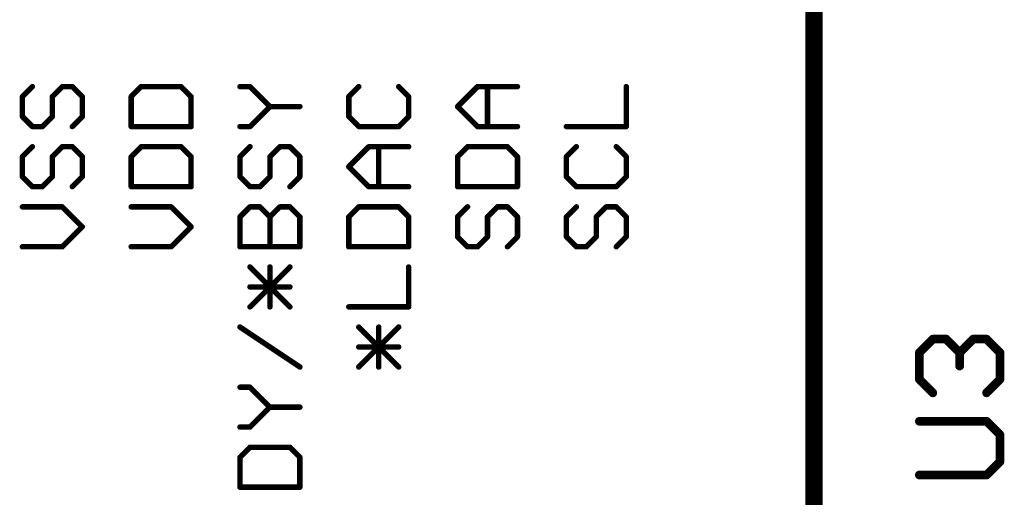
# Model space of a CAD drawing. Extents: x -61 to 240, y -139 to 283.
# Tile 44 of 77: x 197 to 220, y 36 to 47. Entities that reach past the tile are written whole.
import ezdxf

# ---------------------------------------------------------------- set-up
doc = ezdxf.new("R2010")
doc.units = 0
doc.layers.add('94', color=14, linetype='CONTINUOUS')
doc.layers.add('95', color=251, linetype='CONTINUOUS')

msp = doc.modelspace()

# ---------------------------------------------------------------- linework, layer by layer
at = {"layer": '94', "const_width": 0.4064}
msp.add_lwpolyline([(215.9, 22.86), (215.9, 48.26)], dxfattribs=at)
at = {"layer": '95'}
for points, const_width in [([(197.6533, 45.5155), (197.4203, 45.2825)], 0.127), ([(198.1194, 45.2825), (198.3524, 45.5155)], 0.127), ([(198.3524, 45.5155), (198.5855, 45.5155)], 0.127), ([(198.5855, 45.5155), (198.8185, 45.2825)], 0.127), ([(200.1933, 45.5155), (199.9603, 45.2825)], 0.127), ([(201.1255, 45.5155), (200.1933, 45.5155)], 0.127), ([(201.3585, 45.2825), (201.1255, 45.5155)], 0.127), ([(202.7333, 45.5155), (202.5003, 45.5155)], 0.127), ([(203.1994, 45.0495), (202.7333, 45.5155)], 0.127), ([(205.2733, 45.5155), (205.0403, 45.2825)], 0.127), ([(206.4385, 45.2825), (206.2055, 45.5155)], 0.127), ([(207.5803, 45.0495), (208.0464, 45.5155)], 0.127), ([(208.0464, 45.5155), (208.9785, 45.5155)], 0.127), ([(208.2794, 44.5834), (208.2794, 45.5155)], 0.127), ([(211.5185, 44.5834), (211.5185, 45.5155)], 0.127), ([(197.4203, 45.2825), (197.4203, 44.8165)], 0.127), ([(198.1194, 44.8165), (198.1194, 45.2825)], 0.127), ([(198.8185, 45.2825), (198.8185, 44.8165)], 0.127), ([(199.9603, 45.2825), (199.9603, 44.5834)], 0.127), ([(201.3585, 44.5834), (201.3585, 45.2825)], 0.127), ([(205.0403, 45.2825), (205.0403, 44.8164)], 0.127), ([(206.4385, 44.8164), (206.4385, 45.2825)], 0.127), ([(202.7333, 44.5834), (203.1994, 45.0495)], 0.127), ([(203.1994, 45.0495), (203.8985, 45.0495)], 0.127), ([(208.0464, 44.5834), (207.5803, 45.0495)], 0.127), ([(197.4203, 44.8165), (197.6533, 44.5834)], 0.127), ([(197.8864, 44.5834), (198.1194, 44.8165)], 0.127), ([(198.8185, 44.8165), (198.5855, 44.5834)], 0.127), ([(205.0403, 44.8164), (205.2733, 44.5834)], 0.127), ([(206.2055, 44.5834), (206.4385, 44.8164)], 0.127), ([(197.6533, 44.5834), (197.8864, 44.5834)], 0.127), ([(199.9603, 44.5834), (201.3585, 44.5834)], 0.127), ([(202.5003, 44.5834), (202.7333, 44.5834)], 0.127), ([(205.2733, 44.5834), (206.2055, 44.5834)], 0.127), ([(208.9785, 44.5834), (208.0464, 44.5834)], 0.127), ([(210.1203, 44.5834), (211.5185, 44.5834)], 0.127), ([(197.6533, 44.1123), (197.4203, 43.8792)], 0.127), ([(198.1194, 43.8792), (198.3524, 44.1123)], 0.127), ([(198.3524, 44.1123), (198.5855, 44.1123)], 0.127), ([(198.5855, 44.1123), (198.8185, 43.8792)], 0.127), ([(200.1933, 44.1123), (199.9603, 43.8792)], 0.127), ([(201.1255, 44.1123), (200.1933, 44.1123)], 0.127), ([(201.3585, 43.8792), (201.1255, 44.1123)], 0.127), ([(202.7333, 44.1123), (202.5003, 43.8792)], 0.127), ([(203.1994, 43.8792), (203.4324, 44.1123)], 0.127), ([(203.4324, 44.1123), (203.6655, 44.1123)], 0.127), ([(203.6655, 44.1123), (203.8985, 43.8792)], 0.127), ([(205.0403, 43.6462), (205.5064, 44.1123)], 0.127), ([(205.5064, 44.1123), (206.4385, 44.1123)], 0.127), ([(205.7394, 43.1801), (205.7394, 44.1123)], 0.127), ([(207.8133, 44.1123), (207.5803, 43.8792)], 0.127), ([(208.7455, 44.1123), (207.8133, 44.1123)], 0.127), ([(208.9785, 43.8792), (208.7455, 44.1123)], 0.127), ([(210.3533, 44.1123), (210.1203, 43.8792)], 0.127), ([(211.5185, 43.8792), (211.2855, 44.1123)], 0.127), ([(197.4203, 43.8792), (197.4203, 43.4132)], 0.127), ([(198.1194, 43.4132), (198.1194, 43.8792)], 0.127), ([(198.8185, 43.8792), (198.8185, 43.4132)], 0.127), ([(199.9603, 43.8792), (199.9603, 43.1801)], 0.127), ([(201.3585, 43.1801), (201.3585, 43.8792)], 0.127), ([(202.5003, 43.8792), (202.5003, 43.4132)], 0.127), ([(203.1994, 43.4132), (203.1994, 43.8792)], 0.127), ([(203.8985, 43.8792), (203.8985, 43.4132)], 0.127), ([(207.5803, 43.8792), (207.5803, 43.1801)], 0.127), ([(208.9785, 43.1801), (208.9785, 43.8792)], 0.127), ([(210.1203, 43.8792), (210.1203, 43.4132)], 0.127), ([(211.5185, 43.4132), (211.5185, 43.8792)], 0.127), ([(205.5064, 43.1801), (205.0403, 43.6462)], 0.127), ([(197.4203, 43.4132), (197.6533, 43.1801)], 0.127), ([(197.8864, 43.1801), (198.1194, 43.4132)], 0.127), ([(198.8185, 43.4132), (198.5855, 43.1801)], 0.127), ([(202.5003, 43.4132), (202.7333, 43.1801)], 0.127), ([(202.9664, 43.1801), (203.1994, 43.4132)], 0.127), ([(203.8985, 43.4132), (203.6655, 43.1801)], 0.127), ([(210.1203, 43.4132), (210.3533, 43.1801)], 0.127), ([(211.2855, 43.1801), (211.5185, 43.4132)], 0.127), ([(197.6533, 43.1801), (197.8864, 43.1801)], 0.127), ([(199.9603, 43.1801), (201.3585, 43.1801)], 0.127), ([(202.7333, 43.1801), (202.9664, 43.1801)], 0.127), ([(206.4385, 43.1801), (205.5064, 43.1801)], 0.127), ([(207.5803, 43.1801), (208.9785, 43.1801)], 0.127), ([(210.3533, 43.1801), (211.2855, 43.1801)], 0.127), ([(198.3524, 42.709), (197.4203, 42.709)], 0.127), ([(198.8185, 42.2429), (198.3524, 42.709)], 0.127), ([(200.8924, 42.709), (199.9603, 42.709)], 0.127), ([(201.3585, 42.2429), (200.8924, 42.709)], 0.127), ([(202.5003, 42.476), (202.7333, 42.709)], 0.127), ([(202.7333, 42.709), (202.9664, 42.709)], 0.127), ([(202.9664, 42.709), (203.1994, 42.476)], 0.127), ([(203.1994, 42.476), (203.4324, 42.709)], 0.127), ([(203.4324, 42.709), (203.6655, 42.709)], 0.127), ([(203.6655, 42.709), (203.8985, 42.476)], 0.127), ([(205.2733, 42.709), (205.0403, 42.476)], 0.127), ([(206.2055, 42.709), (205.2733, 42.709)], 0.127), ([(206.4385, 42.476), (206.2055, 42.709)], 0.127), ([(207.8133, 42.709), (207.5803, 42.476)], 0.127), ([(208.2794, 42.476), (208.5124, 42.709)], 0.127), ([(208.5124, 42.709), (208.7455, 42.709)], 0.127), ([(208.7455, 42.709), (208.9785, 42.476)], 0.127), ([(210.3533, 42.709), (210.1203, 42.476)], 0.127), ([(210.8194, 42.476), (211.0524, 42.709)], 0.127), ([(211.0524, 42.709), (211.2855, 42.709)], 0.127), ([(211.2855, 42.709), (211.5185, 42.476)], 0.127), ([(202.5003, 41.7769), (202.5003, 42.476)], 0.127), ([(203.1994, 41.7769), (203.1994, 42.476)], 0.127), ([(203.8985, 42.476), (203.8985, 41.7769)], 0.127), ([(205.0403, 42.476), (205.0403, 41.7769)], 0.127), ([(206.4385, 41.7769), (206.4385, 42.476)], 0.127), ([(207.5803, 42.476), (207.5803, 42.0099)], 0.127), ([(208.2794, 42.0099), (208.2794, 42.476)], 0.127), ([(208.9785, 42.476), (208.9785, 42.0099)], 0.127), ([(210.1203, 42.476), (210.1203, 42.0099)], 0.127), ([(210.8194, 42.0099), (210.8194, 42.476)], 0.127), ([(211.5185, 42.476), (211.5185, 42.0099)], 0.127), ([(198.3524, 41.7769), (198.8185, 42.2429)], 0.127), ([(200.8924, 41.7769), (201.3585, 42.2429)], 0.127), ([(207.5803, 42.0099), (207.8133, 41.7769)], 0.127), ([(208.0464, 41.7769), (208.2794, 42.0099)], 0.127), ([(208.9785, 42.0099), (208.7455, 41.7769)], 0.127), ([(210.1203, 42.0099), (210.3533, 41.7769)], 0.127), ([(210.5864, 41.7769), (210.8194, 42.0099)], 0.127), ([(211.5185, 42.0099), (211.2855, 41.7769)], 0.127), ([(197.4203, 41.7769), (198.3524, 41.7769)], 0.127), ([(199.9603, 41.7769), (200.8924, 41.7769)], 0.127), ([(203.8985, 41.7769), (202.5003, 41.7769)], 0.127), ([(205.0403, 41.7769), (206.4385, 41.7769)], 0.127), ([(207.8133, 41.7769), (208.0464, 41.7769)], 0.127), ([(210.3533, 41.7769), (210.5864, 41.7769)], 0.127), ([(202.7333, 40.3736), (203.6655, 41.3057)], 0.127), ([(203.6655, 40.3736), (202.7333, 41.3057)], 0.127), ([(203.1994, 40.3736), (203.1994, 41.3057)], 0.127), ([(206.4385, 40.3736), (206.4385, 41.3057)], 0.127), ([(203.6655, 40.8396), (202.7333, 40.8396)], 0.127), ([(205.0403, 40.3736), (206.4385, 40.3736)], 0.127), ([(203.8985, 38.9703), (202.5003, 39.9024)], 0.127), ([(205.2733, 38.9703), (206.2055, 39.9024)], 0.127), ([(206.2055, 38.9703), (205.2733, 39.9024)], 0.127), ([(205.7394, 38.9703), (205.7394, 39.9024)], 0.127), ([(218.3622, 39.3072), (218.6757, 39.6207)], 0.2032), ([(218.6757, 39.6207), (218.9893, 39.6207)], 0.2032), ([(218.9893, 39.6207), (219.3028, 39.3072)], 0.2032), ([(219.3028, 39.3072), (219.6163, 39.6207)], 0.2032), ([(219.6163, 39.6207), (219.9299, 39.6207)], 0.2032), ([(219.9299, 39.6207), (220.2434, 39.3072)], 0.2032), ([(206.2055, 39.4364), (205.2733, 39.4364)], 0.127), ([(218.3622, 38.6801), (218.3622, 39.3072)], 0.2032), ([(219.3028, 39.3072), (219.3028, 38.9937)], 0.2032), ([(220.2434, 39.3072), (220.2434, 38.6801)], 0.2032), ([(218.6757, 38.3666), (218.3622, 38.6801)], 0.2032), ([(220.2434, 38.6801), (219.9299, 38.3666)], 0.2032), ([(202.7333, 38.4992), (202.5003, 38.4992)], 0.127), ([(203.1994, 38.0331), (202.7333, 38.4992)], 0.127), ([(202.7333, 37.567), (203.1994, 38.0331)], 0.127), ([(203.1994, 38.0331), (203.8985, 38.0331)], 0.127), ([(219.9299, 37.7029), (218.3622, 37.7029)], 0.2032), ([(220.2434, 37.3894), (219.9299, 37.7029)], 0.2032), ([(202.5003, 37.567), (202.7333, 37.567)], 0.127), ([(220.2434, 36.7623), (220.2434, 37.3894)], 0.2032), ([(202.7333, 37.0959), (202.5003, 36.8628)], 0.127), ([(203.6655, 37.0959), (202.7333, 37.0959)], 0.127), ([(203.8985, 36.8628), (203.6655, 37.0959)], 0.127), ([(202.5003, 36.8628), (202.5003, 36.1637)], 0.127), ([(203.8985, 36.1637), (203.8985, 36.8628)], 0.127), ([(219.9299, 36.4488), (220.2434, 36.7623)], 0.2032), ([(218.3622, 36.4488), (219.9299, 36.4488)], 0.2032), ([(202.5003, 36.1637), (203.8985, 36.1637)], 0.127)]:
    msp.add_lwpolyline(points, dxfattribs=dict(at, const_width=const_width))
for points, const_width in [([(197.6758, 45.4931, 1), (197.6309, 45.538)], 0.0635), ([(198.3524, 45.5473, 1), (198.3524, 45.4838)], 0.0635), ([(198.3749, 45.4931, 1), (198.33, 45.538)], 0.0635), ([(198.6079, 45.538, 1), (198.563, 45.4931)], 0.0635), ([(198.5855, 45.4838, 1), (198.5855, 45.5473)], 0.0635), ([(200.1933, 45.5473, 1), (200.1933, 45.4838)], 0.0635), ([(200.2158, 45.4931, 1), (200.1709, 45.538)], 0.0635), ([(201.1479, 45.538, 1), (201.103, 45.4931)], 0.0635), ([(201.1255, 45.4838, 1), (201.1255, 45.5473)], 0.0635), ([(202.5003, 45.5473, 1), (202.5003, 45.4838)], 0.0635), ([(202.7558, 45.538, 1), (202.7109, 45.4931)], 0.0635), ([(202.7333, 45.4838, 1), (202.7333, 45.5473)], 0.0635), ([(205.2958, 45.4931, 1), (205.2509, 45.538)], 0.0635), ([(206.2279, 45.538, 1), (206.183, 45.4931)], 0.0635), ([(208.0464, 45.5473, 1), (208.0464, 45.4838)], 0.0635), ([(208.0688, 45.4931, 1), (208.0239, 45.538)], 0.0635), ([(208.3112, 45.5155, 1), (208.2477, 45.5155)], 0.0635), ([(208.9785, 45.4838, 1), (208.9785, 45.5473)], 0.0635), ([(211.5503, 45.5155, 1), (211.4868, 45.5155)], 0.0635), ([(197.4521, 45.2825, 1), (197.3886, 45.2825)], 0.0635), ([(197.3979, 45.305, 1), (197.4428, 45.2601)], 0.0635), ([(198.1512, 45.2825, 1), (198.0877, 45.2825)], 0.0635), ([(198.097, 45.305, 1), (198.1419, 45.2601)], 0.0635), ([(198.8502, 45.2825, 1), (198.7868, 45.2825)], 0.0635), ([(198.796, 45.2601, 1), (198.841, 45.305)], 0.0635), ([(199.9921, 45.2825, 1), (199.9286, 45.2825)], 0.0635), ([(199.9379, 45.305, 1), (199.9828, 45.2601)], 0.0635), ([(201.3903, 45.2825, 1), (201.3268, 45.2825)], 0.0635), ([(201.336, 45.2601, 1), (201.381, 45.305)], 0.0635), ([(205.0721, 45.2825, 1), (205.0086, 45.2825)], 0.0635), ([(205.0179, 45.305, 1), (205.0628, 45.2601)], 0.0635), ([(206.4702, 45.2825, 1), (206.4068, 45.2825)], 0.0635), ([(206.416, 45.2601, 1), (206.461, 45.305)], 0.0635), ([(203.1994, 45.0812, 1), (203.1994, 45.0177)], 0.0635), ([(203.2219, 45.027, 1), (203.177, 45.0719)], 0.0635), ([(203.177, 45.027, 1), (203.2219, 45.0719)], 0.0635), ([(203.8985, 45.0177, 1), (203.8985, 45.0812)], 0.0635), ([(207.6028, 45.0719, 1), (207.5579, 45.027)], 0.0635), ([(207.5579, 45.0719, 1), (207.6028, 45.027)], 0.0635), ([(197.4428, 44.8389, 1), (197.3979, 44.794)], 0.0635), ([(197.3886, 44.8165, 1), (197.4521, 44.8165)], 0.0635), ([(198.0877, 44.8165, 1), (198.1512, 44.8165)], 0.0635), ([(198.1419, 44.794, 1), (198.097, 44.8389)], 0.0635), ([(198.7868, 44.8165, 1), (198.8502, 44.8165)], 0.0635), ([(198.841, 44.794, 1), (198.796, 44.8389)], 0.0635), ([(205.0628, 44.8389, 1), (205.0179, 44.794)], 0.0635), ([(205.0086, 44.8164, 1), (205.0721, 44.8164)], 0.0635), ([(206.4068, 44.8164, 1), (206.4702, 44.8164)], 0.0635), ([(206.461, 44.794, 1), (206.416, 44.8389)], 0.0635), ([(197.6533, 44.6152, 1), (197.6533, 44.5517)], 0.0635), ([(197.6309, 44.561, 1), (197.6758, 44.6059)], 0.0635), ([(197.8639, 44.6059, 1), (197.9088, 44.561)], 0.0635), ([(197.8864, 44.5517, 1), (197.8864, 44.6152)], 0.0635), ([(198.563, 44.6059, 1), (198.6079, 44.561)], 0.0635), ([(199.9603, 44.6152, 1), (199.9603, 44.5517)], 0.0635), ([(199.9286, 44.5834, 1), (199.9921, 44.5834)], 0.0635), ([(201.3268, 44.5834, 1), (201.3903, 44.5834)], 0.0635), ([(201.3585, 44.5517, 1), (201.3585, 44.6152)], 0.0635), ([(202.5003, 44.6152, 1), (202.5003, 44.5517)], 0.0635), ([(202.7109, 44.6059, 1), (202.7558, 44.561)], 0.0635), ([(202.7333, 44.5517, 1), (202.7333, 44.6152)], 0.0635), ([(205.2733, 44.6152, 1), (205.2733, 44.5517)], 0.0635), ([(205.2509, 44.561, 1), (205.2958, 44.6059)], 0.0635), ([(206.183, 44.6059, 1), (206.2279, 44.561)], 0.0635), ([(206.2055, 44.5517, 1), (206.2055, 44.6152)], 0.0635), ([(208.0464, 44.6152, 1), (208.0464, 44.5517)], 0.0635), ([(208.0239, 44.561, 1), (208.0688, 44.6059)], 0.0635), ([(208.2477, 44.5834, 1), (208.3112, 44.5834)], 0.0635), ([(208.9785, 44.5517, 1), (208.9785, 44.6152)], 0.0635), ([(210.1203, 44.6152, 1), (210.1203, 44.5517)], 0.0635), ([(211.4868, 44.5834, 1), (211.5503, 44.5834)], 0.0635), ([(211.5185, 44.5517, 1), (211.5185, 44.6152)], 0.0635), ([(197.6758, 44.0898, 1), (197.6309, 44.1347)], 0.0635), ([(198.3524, 44.144, 1), (198.3524, 44.0805)], 0.0635), ([(198.3749, 44.0898, 1), (198.33, 44.1347)], 0.0635), ([(198.6079, 44.1347, 1), (198.563, 44.0898)], 0.0635), ([(198.5855, 44.0805, 1), (198.5855, 44.144)], 0.0635), ([(200.1933, 44.144, 1), (200.1933, 44.0805)], 0.0635), ([(200.2158, 44.0898, 1), (200.1709, 44.1347)], 0.0635), ([(201.1479, 44.1347, 1), (201.103, 44.0898)], 0.0635), ([(201.1255, 44.0805, 1), (201.1255, 44.144)], 0.0635), ([(202.7558, 44.0898, 1), (202.7109, 44.1347)], 0.0635), ([(203.4324, 44.144, 1), (203.4324, 44.0805)], 0.0635), ([(203.4549, 44.0898, 1), (203.41, 44.1347)], 0.0635), ([(203.6879, 44.1347, 1), (203.643, 44.0898)], 0.0635), ([(203.6655, 44.0805, 1), (203.6655, 44.144)], 0.0635), ([(205.5064, 44.144, 1), (205.5064, 44.0805)], 0.0635), ([(205.5288, 44.0898, 1), (205.4839, 44.1347)], 0.0635), ([(205.7712, 44.1123, 1), (205.7077, 44.1123)], 0.0635), ([(206.4385, 44.0805, 1), (206.4385, 44.144)], 0.0635), ([(207.8133, 44.144, 1), (207.8133, 44.0805)], 0.0635), ([(207.8358, 44.0898, 1), (207.7909, 44.1347)], 0.0635), ([(208.7679, 44.1347, 1), (208.723, 44.0898)], 0.0635), ([(208.7455, 44.0805, 1), (208.7455, 44.144)], 0.0635), ([(210.3758, 44.0898, 1), (210.3309, 44.1347)], 0.0635), ([(211.3079, 44.1347, 1), (211.263, 44.0898)], 0.0635), ([(197.4521, 43.8792, 1), (197.3886, 43.8792)], 0.0635), ([(197.3979, 43.9017, 1), (197.4428, 43.8568)], 0.0635), ([(198.1512, 43.8792, 1), (198.0877, 43.8792)], 0.0635), ([(198.097, 43.9017, 1), (198.1419, 43.8568)], 0.0635), ([(198.8502, 43.8792, 1), (198.7868, 43.8792)], 0.0635), ([(198.796, 43.8568, 1), (198.841, 43.9017)], 0.0635), ([(199.9921, 43.8792, 1), (199.9286, 43.8792)], 0.0635), ([(199.9379, 43.9017, 1), (199.9828, 43.8568)], 0.0635), ([(201.3903, 43.8792, 1), (201.3268, 43.8792)], 0.0635), ([(201.336, 43.8568, 1), (201.381, 43.9017)], 0.0635), ([(202.5321, 43.8792, 1), (202.4686, 43.8792)], 0.0635), ([(202.4779, 43.9017, 1), (202.5228, 43.8568)], 0.0635), ([(203.2312, 43.8792, 1), (203.1677, 43.8792)], 0.0635), ([(203.177, 43.9017, 1), (203.2219, 43.8568)], 0.0635), ([(203.9303, 43.8792, 1), (203.8668, 43.8792)], 0.0635), ([(203.876, 43.8568, 1), (203.921, 43.9017)], 0.0635), ([(207.6121, 43.8792, 1), (207.5486, 43.8792)], 0.0635), ([(207.5579, 43.9017, 1), (207.6028, 43.8568)], 0.0635), ([(209.0102, 43.8792, 1), (208.9468, 43.8792)], 0.0635), ([(208.956, 43.8568, 1), (209.001, 43.9017)], 0.0635), ([(210.1521, 43.8792, 1), (210.0886, 43.8792)], 0.0635), ([(210.0979, 43.9017, 1), (210.1428, 43.8568)], 0.0635), ([(211.5503, 43.8792, 1), (211.4868, 43.8792)], 0.0635), ([(211.496, 43.8568, 1), (211.541, 43.9017)], 0.0635), ([(205.0628, 43.6687, 1), (205.0179, 43.6237)], 0.0635), ([(205.0179, 43.6687, 1), (205.0628, 43.6237)], 0.0635), ([(197.4428, 43.4356, 1), (197.3979, 43.3907)], 0.0635), ([(198.1419, 43.3907, 1), (198.097, 43.4356)], 0.0635), ([(198.841, 43.3907, 1), (198.796, 43.4356)], 0.0635), ([(202.5228, 43.4356, 1), (202.4779, 43.3907)], 0.0635), ([(203.2219, 43.3907, 1), (203.177, 43.4356)], 0.0635), ([(203.921, 43.3907, 1), (203.876, 43.4356)], 0.0635), ([(210.1428, 43.4356, 1), (210.0979, 43.3907)], 0.0635), ([(211.541, 43.3907, 1), (211.496, 43.4356)], 0.0635), ([(197.3886, 43.4132, 1), (197.4521, 43.4132)], 0.0635), ([(197.6533, 43.2119, 1), (197.6533, 43.1484)], 0.0635), ([(197.6309, 43.1577, 1), (197.6758, 43.2026)], 0.0635), ([(197.8639, 43.2026, 1), (197.9088, 43.1577)], 0.0635), ([(197.8864, 43.1484, 1), (197.8864, 43.2119)], 0.0635), ([(198.0877, 43.4132, 1), (198.1512, 43.4132)], 0.0635), ([(198.563, 43.2026, 1), (198.6079, 43.1577)], 0.0635), ([(198.7868, 43.4132, 1), (198.8502, 43.4132)], 0.0635), ([(199.9603, 43.2119, 1), (199.9603, 43.1484)], 0.0635), ([(201.3585, 43.1484, 1), (201.3585, 43.2119)], 0.0635), ([(202.4686, 43.4132, 1), (202.5321, 43.4132)], 0.0635), ([(202.7333, 43.2119, 1), (202.7333, 43.1484)], 0.0635), ([(202.7109, 43.1577, 1), (202.7558, 43.2026)], 0.0635), ([(202.9439, 43.2026, 1), (202.9888, 43.1577)], 0.0635), ([(202.9664, 43.1484, 1), (202.9664, 43.2119)], 0.0635), ([(203.1677, 43.4132, 1), (203.2312, 43.4132)], 0.0635), ([(203.643, 43.2026, 1), (203.6879, 43.1577)], 0.0635), ([(203.8668, 43.4132, 1), (203.9303, 43.4132)], 0.0635), ([(205.5064, 43.2119, 1), (205.5064, 43.1484)], 0.0635), ([(205.4839, 43.1577, 1), (205.5288, 43.2026)], 0.0635), ([(206.4385, 43.1484, 1), (206.4385, 43.2119)], 0.0635), ([(207.5803, 43.2119, 1), (207.5803, 43.1484)], 0.0635), ([(208.9785, 43.1484, 1), (208.9785, 43.2119)], 0.0635), ([(210.0886, 43.4132, 1), (210.1521, 43.4132)], 0.0635), ([(210.3533, 43.2119, 1), (210.3533, 43.1484)], 0.0635), ([(210.3309, 43.1577, 1), (210.3758, 43.2026)], 0.0635), ([(211.263, 43.2026, 1), (211.3079, 43.1577)], 0.0635), ([(211.2855, 43.1484, 1), (211.2855, 43.2119)], 0.0635), ([(211.4868, 43.4132, 1), (211.5503, 43.4132)], 0.0635), ([(199.9286, 43.1801, 1), (199.9921, 43.1801)], 0.0635), ([(201.3268, 43.1801, 1), (201.3903, 43.1801)], 0.0635), ([(205.7077, 43.1801, 1), (205.7712, 43.1801)], 0.0635), ([(207.5486, 43.1801, 1), (207.6121, 43.1801)], 0.0635), ([(208.9468, 43.1801, 1), (209.0102, 43.1801)], 0.0635), ([(197.4203, 42.7407, 1), (197.4203, 42.6772)], 0.0635), ([(198.3749, 42.7314, 1), (198.33, 42.6865)], 0.0635), ([(198.3524, 42.6772, 1), (198.3524, 42.7407)], 0.0635), ([(199.9603, 42.7407, 1), (199.9603, 42.6772)], 0.0635), ([(200.9149, 42.7314, 1), (200.87, 42.6865)], 0.0635), ([(200.8924, 42.6772, 1), (200.8924, 42.7407)], 0.0635), ([(202.7333, 42.7407, 1), (202.7333, 42.6772)], 0.0635), ([(202.7558, 42.6865, 1), (202.7109, 42.7314)], 0.0635), ([(202.9888, 42.7314, 1), (202.9439, 42.6865)], 0.0635), ([(202.9664, 42.6772, 1), (202.9664, 42.7407)], 0.0635), ([(203.4324, 42.7407, 1), (203.4324, 42.6772)], 0.0635), ([(203.4549, 42.6865, 1), (203.41, 42.7314)], 0.0635), ([(203.6879, 42.7314, 1), (203.643, 42.6865)], 0.0635), ([(203.6655, 42.6772, 1), (203.6655, 42.7407)], 0.0635), ([(205.2733, 42.7407, 1), (205.2733, 42.6772)], 0.0635), ([(205.2958, 42.6865, 1), (205.2509, 42.7314)], 0.0635), ([(206.2279, 42.7314, 1), (206.183, 42.6865)], 0.0635), ([(206.2055, 42.6772, 1), (206.2055, 42.7407)], 0.0635), ([(207.8358, 42.6865, 1), (207.7909, 42.7314)], 0.0635), ([(208.5124, 42.7407, 1), (208.5124, 42.6772)], 0.0635), ([(208.5349, 42.6865, 1), (208.49, 42.7314)], 0.0635), ([(208.7679, 42.7314, 1), (208.723, 42.6865)], 0.0635), ([(208.7455, 42.6772, 1), (208.7455, 42.7407)], 0.0635), ([(210.3758, 42.6865, 1), (210.3309, 42.7314)], 0.0635), ([(211.0524, 42.7407, 1), (211.0524, 42.6772)], 0.0635), ([(211.0749, 42.6865, 1), (211.03, 42.7314)], 0.0635), ([(211.3079, 42.7314, 1), (211.263, 42.6865)], 0.0635), ([(211.2855, 42.6772, 1), (211.2855, 42.7407)], 0.0635), ([(202.5321, 42.476, 1), (202.4686, 42.476)], 0.0635), ([(202.4779, 42.4984, 1), (202.5228, 42.4535)], 0.0635), ([(203.2312, 42.476, 1), (203.1677, 42.476)], 0.0635), ([(203.177, 42.4984, 1), (203.2219, 42.4535)], 0.0635), ([(203.177, 42.4535, 1), (203.2219, 42.4984)], 0.0635), ([(203.9303, 42.476, 1), (203.8668, 42.476)], 0.0635), ([(203.876, 42.4535, 1), (203.921, 42.4984)], 0.0635), ([(205.0721, 42.476, 1), (205.0086, 42.476)], 0.0635), ([(205.0179, 42.4984, 1), (205.0628, 42.4535)], 0.0635), ([(206.4702, 42.476, 1), (206.4068, 42.476)], 0.0635), ([(206.416, 42.4535, 1), (206.461, 42.4984)], 0.0635), ([(207.6121, 42.476, 1), (207.5486, 42.476)], 0.0635), ([(207.5579, 42.4984, 1), (207.6028, 42.4535)], 0.0635), ([(208.3112, 42.476, 1), (208.2477, 42.476)], 0.0635), ([(208.257, 42.4984, 1), (208.3019, 42.4535)], 0.0635), ([(209.0102, 42.476, 1), (208.9468, 42.476)], 0.0635), ([(208.956, 42.4535, 1), (209.001, 42.4984)], 0.0635), ([(210.1521, 42.476, 1), (210.0886, 42.476)], 0.0635), ([(210.0979, 42.4984, 1), (210.1428, 42.4535)], 0.0635), ([(210.8512, 42.476, 1), (210.7877, 42.476)], 0.0635), ([(210.797, 42.4984, 1), (210.8419, 42.4535)], 0.0635), ([(211.5503, 42.476, 1), (211.4868, 42.476)], 0.0635), ([(211.496, 42.4535, 1), (211.541, 42.4984)], 0.0635), ([(198.841, 42.2205, 1), (198.796, 42.2654)], 0.0635), ([(201.381, 42.2205, 1), (201.336, 42.2654)], 0.0635), ([(198.796, 42.2205, 1), (198.841, 42.2654)], 0.0635), ([(201.336, 42.2205, 1), (201.381, 42.2654)], 0.0635), ([(207.6028, 42.0323, 1), (207.5579, 41.9874)], 0.0635), ([(208.3019, 41.9874, 1), (208.257, 42.0323)], 0.0635), ([(209.001, 41.9874, 1), (208.956, 42.0323)], 0.0635), ([(210.1428, 42.0323, 1), (210.0979, 41.9874)], 0.0635), ([(210.8419, 41.9874, 1), (210.797, 42.0323)], 0.0635), ([(211.541, 41.9874, 1), (211.496, 42.0323)], 0.0635), ([(197.4203, 41.8086, 1), (197.4203, 41.7451)], 0.0635), ([(198.3524, 41.7451, 1), (198.3524, 41.8086)], 0.0635), ([(199.9603, 41.8086, 1), (199.9603, 41.7451)], 0.0635), ([(200.8924, 41.7451, 1), (200.8924, 41.8086)], 0.0635), ([(202.5003, 41.8086, 1), (202.5003, 41.7451)], 0.0635), ([(203.8985, 41.7451, 1), (203.8985, 41.8086)], 0.0635), ([(205.0403, 41.8086, 1), (205.0403, 41.7451)], 0.0635), ([(206.4385, 41.7451, 1), (206.4385, 41.8086)], 0.0635), ([(207.5486, 42.0099, 1), (207.6121, 42.0099)], 0.0635), ([(207.8133, 41.8086, 1), (207.8133, 41.7451)], 0.0635), ([(208.0464, 41.7451, 1), (208.0464, 41.8086)], 0.0635), ([(208.2477, 42.0099, 1), (208.3112, 42.0099)], 0.0635), ([(208.9468, 42.0099, 1), (209.0102, 42.0099)], 0.0635), ([(210.0886, 42.0099, 1), (210.1521, 42.0099)], 0.0635), ([(210.3533, 41.8086, 1), (210.3533, 41.7451)], 0.0635), ([(210.5864, 41.7451, 1), (210.5864, 41.8086)], 0.0635), ([(210.7877, 42.0099, 1), (210.8512, 42.0099)], 0.0635), ([(211.4868, 42.0099, 1), (211.5503, 42.0099)], 0.0635), ([(198.33, 41.7993, 1), (198.3749, 41.7544)], 0.0635), ([(200.87, 41.7993, 1), (200.9149, 41.7544)], 0.0635), ([(202.4686, 41.7769, 1), (202.5321, 41.7769)], 0.0635), ([(203.1677, 41.7769, 1), (203.2312, 41.7769)], 0.0635), ([(203.8668, 41.7769, 1), (203.9303, 41.7769)], 0.0635), ([(205.0086, 41.7769, 1), (205.0721, 41.7769)], 0.0635), ([(206.4068, 41.7769, 1), (206.4702, 41.7769)], 0.0635), ([(207.7909, 41.7544, 1), (207.8358, 41.7993)], 0.0635), ([(208.0239, 41.7993, 1), (208.0688, 41.7544)], 0.0635), ([(208.723, 41.7993, 1), (208.7679, 41.7544)], 0.0635), ([(210.3309, 41.7544, 1), (210.3758, 41.7993)], 0.0635), ([(210.5639, 41.7993, 1), (210.6088, 41.7544)], 0.0635), ([(211.263, 41.7993, 1), (211.3079, 41.7544)], 0.0635), ([(202.7558, 41.3282, 1), (202.7109, 41.2833)], 0.0635), ([(203.2312, 41.3057, 1), (203.1677, 41.3057)], 0.0635), ([(203.6879, 41.2833, 1), (203.643, 41.3282)], 0.0635), ([(206.4702, 41.3057, 1), (206.4068, 41.3057)], 0.0635), ([(202.7333, 40.8714, 1), (202.7333, 40.8079)], 0.0635), ([(203.6655, 40.8079, 1), (203.6655, 40.8714)], 0.0635), ([(202.7109, 40.396, 1), (202.7558, 40.3511)], 0.0635), ([(203.1677, 40.3736, 1), (203.2312, 40.3736)], 0.0635), ([(203.643, 40.3511, 1), (203.6879, 40.396)], 0.0635), ([(205.0403, 40.4053, 1), (205.0403, 40.3418)], 0.0635), ([(206.4068, 40.3736, 1), (206.4702, 40.3736)], 0.0635), ([(206.4385, 40.3418, 1), (206.4385, 40.4053)], 0.0635), ([(202.5179, 39.9288, 1), (202.4827, 39.876)], 0.0635), ([(205.2958, 39.9249, 1), (205.2509, 39.88)], 0.0635), ([(205.7712, 39.9024, 1), (205.7077, 39.9024)], 0.0635), ([(206.2279, 39.88, 1), (206.183, 39.9249)], 0.0635), ([(218.6757, 39.6715, 1), (218.6757, 39.5699)], 0.1016), ([(218.7116, 39.5848, 1), (218.6398, 39.6566)], 0.1016), ([(219.0252, 39.6566, 1), (218.9533, 39.5848)], 0.1016), ([(218.9893, 39.5699, 1), (218.9893, 39.6715)], 0.1016), ([(219.6163, 39.6715, 1), (219.6163, 39.5699)], 0.1016), ([(219.6523, 39.5848, 1), (219.5804, 39.6566)], 0.1016), ([(219.9658, 39.6566, 1), (219.8939, 39.5848)], 0.1016), ([(219.9299, 39.5699, 1), (219.9299, 39.6715)], 0.1016), ([(205.2733, 39.4681, 1), (205.2733, 39.4046)], 0.0635), ([(206.2055, 39.4046, 1), (206.2055, 39.4681)], 0.0635), ([(218.413, 39.3072, 1), (218.3114, 39.3072)], 0.1016), ([(218.3263, 39.3431, 1), (218.3981, 39.2713)], 0.1016), ([(219.3536, 39.3072, 1), (219.252, 39.3072)], 0.1016), ([(219.2669, 39.3431, 1), (219.3387, 39.2713)], 0.1016), ([(219.2669, 39.2713, 1), (219.3387, 39.3431)], 0.1016), ([(220.2942, 39.3072, 1), (220.1926, 39.3072)], 0.1016), ([(220.2075, 39.2713, 1), (220.2793, 39.3431)], 0.1016), ([(203.8809, 38.9439, 1), (203.9161, 38.9967)], 0.0635), ([(205.2509, 38.9928, 1), (205.2958, 38.9479)], 0.0635), ([(205.7077, 38.9703, 1), (205.7712, 38.9703)], 0.0635), ([(206.183, 38.9479, 1), (206.2279, 38.9928)], 0.0635), ([(219.252, 38.9937, 1), (219.3536, 38.9937)], 0.1016), ([(218.3981, 38.716, 1), (218.3263, 38.6442)], 0.1016), ([(218.3114, 38.6801, 1), (218.413, 38.6801)], 0.1016), ([(220.1926, 38.6801, 1), (220.2942, 38.6801)], 0.1016), ([(220.2793, 38.6442, 1), (220.2075, 38.716)], 0.1016), ([(202.5003, 38.5309, 1), (202.5003, 38.4674)], 0.0635), ([(202.7558, 38.5216, 1), (202.7109, 38.4767)], 0.0635), ([(202.7333, 38.4674, 1), (202.7333, 38.5309)], 0.0635), ([(218.6398, 38.3307, 1), (218.7116, 38.4025)], 0.1016), ([(219.8939, 38.4025, 1), (219.9658, 38.3307)], 0.1016), ([(203.1994, 38.0648, 1), (203.1994, 38.0013)], 0.0635), ([(203.2219, 38.0106, 1), (203.177, 38.0555)], 0.0635), ([(203.177, 38.0106, 1), (203.2219, 38.0555)], 0.0635), ([(203.8985, 38.0013, 1), (203.8985, 38.0648)], 0.0635), ([(218.3622, 37.7537, 1), (218.3622, 37.6521)], 0.1016), ([(219.9658, 37.7388, 1), (219.8939, 37.667)], 0.1016), ([(219.9299, 37.6521, 1), (219.9299, 37.7537)], 0.1016), ([(202.5003, 37.5988, 1), (202.5003, 37.5353)], 0.0635), ([(202.7109, 37.5895, 1), (202.7558, 37.5446)], 0.0635), ([(202.7333, 37.5353, 1), (202.7333, 37.5988)], 0.0635), ([(220.2942, 37.3894, 1), (220.1926, 37.3894)], 0.1016), ([(220.2075, 37.3535, 1), (220.2793, 37.4253)], 0.1016), ([(202.7333, 37.1276, 1), (202.7333, 37.0641)], 0.0635), ([(202.7558, 37.0734, 1), (202.7109, 37.1183)], 0.0635), ([(203.6879, 37.1183, 1), (203.643, 37.0734)], 0.0635), ([(203.6655, 37.0641, 1), (203.6655, 37.1276)], 0.0635), ([(202.5321, 36.8628, 1), (202.4686, 36.8628)], 0.0635), ([(202.4779, 36.8853, 1), (202.5228, 36.8404)], 0.0635), ([(203.9303, 36.8628, 1), (203.8668, 36.8628)], 0.0635), ([(203.876, 36.8404, 1), (203.921, 36.8853)], 0.0635), ([(220.1926, 36.7623, 1), (220.2942, 36.7623)], 0.1016), ([(220.2793, 36.7264, 1), (220.2075, 36.7982)], 0.1016), ([(218.3622, 36.4996, 1), (218.3622, 36.398)], 0.1016), ([(219.8939, 36.4847, 1), (219.9658, 36.4129)], 0.1016), ([(219.9299, 36.398, 1), (219.9299, 36.4996)], 0.1016), ([(202.5003, 36.1955, 1), (202.5003, 36.132)], 0.0635), ([(202.4686, 36.1637, 1), (202.5321, 36.1637)], 0.0635), ([(203.8668, 36.1637, 1), (203.9303, 36.1637)], 0.0635), ([(203.8985, 36.132, 1), (203.8985, 36.1955)], 0.0635)]:
    msp.add_lwpolyline(points, format="xyb", dxfattribs=dict(at, const_width=const_width))

doc.saveas('drawing.dxf')
